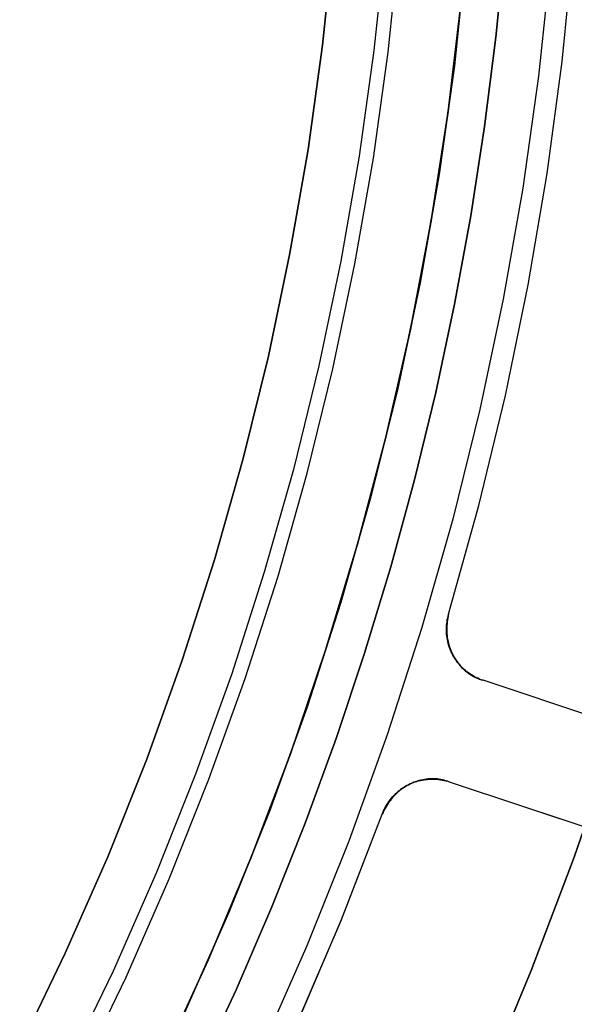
# Model space of a CAD drawing. Header units: millimetres. Extents: x 10871 to 12032, y -2698 to -1680.
# Tile 141 of 183: x 11502 to 11513, y -2072 to -2054. Entities that reach past the tile are written whole.
import ezdxf

# ---------------------------------------------------------------- set-up
doc = ezdxf.new("R2010")
doc.units = ezdxf.units.MM
doc.layers.add('1', color=7, linetype='Continuous')
doc.layers.add('color', color=7, linetype='Continuous')

msp = doc.modelspace()

# ---------------------------------------------------------------- linework, layer by layer
at = {"layer": '1', "color": 7, "true_color": 0xffffff}
for p, q in [((11508.184, -2052.219, 206.567), (11507.98, -2054.177, 206.567)), ((11507.98, -2054.177, 208.385), (11508.184, -2052.219, 208.385)), ((11507.98, -2054.177, 206.567), (11508.184, -2052.219, 206.567)), ((11508.184, -2052.219, 208.385), (11507.98, -2054.177, 208.385)), ((11508.184, -2052.219, 207.476), (11507.98, -2054.177, 207.476)), ((11509.147, -2052.288, 208.385), (11508.941, -2054.273, 208.385)), ((11509.147, -2052.288, 208.385), (11508.941, -2054.273, 208.385)), ((11509.207, -2054.305, 208.403), (11509.414, -2052.311, 208.403)), ((11511.223, -2054.028, 206.672), (11511.386, -2052.352, 206.672)), ((11511.386, -2052.352, 206.672), (11511.223, -2054.028, 206.672)), ((11510.575, -2053.361, 70.904), (11510.328, -2055.415, 70.904)), ((11510.328, -2055.415, 70.904), (11510.575, -2053.361, 70.904)), ((11511.012, -2055.699, 206.672), (11511.223, -2054.028, 206.672)), ((11511.223, -2054.028, 206.672), (11511.012, -2055.699, 206.672)), ((11507.98, -2054.177, 206.567), (11507.709, -2056.126, 206.567)), ((11507.709, -2056.126, 208.385), (11507.98, -2054.177, 208.385)), ((11507.709, -2056.126, 206.567), (11507.98, -2054.177, 206.567)), ((11507.98, -2054.177, 208.385), (11507.709, -2056.126, 208.385)), ((11507.98, -2054.177, 207.476), (11507.709, -2056.126, 207.476)), ((11508.941, -2054.273, 208.385), (11508.666, -2056.249, 208.385)), ((11508.941, -2054.273, 208.385), (11508.666, -2056.249, 208.385)), ((11508.931, -2056.291, 208.403), (11509.207, -2054.305, 208.403)), ((11510.328, -2055.415, 70.904), (11510.011, -2057.458, 70.904)), ((11510.011, -2057.458, 70.904), (11510.328, -2055.415, 70.904)), ((11510.755, -2057.364, 206.672), (11511.012, -2055.699, 206.672)), ((11511.012, -2055.699, 206.672), (11510.755, -2057.364, 206.672)), ((11507.709, -2056.126, 206.567), (11507.371, -2058.065, 206.567)), ((11507.371, -2058.065, 208.385), (11507.709, -2056.126, 208.385)), ((11507.371, -2058.065, 206.567), (11507.709, -2056.126, 206.567)), ((11507.709, -2056.126, 208.385), (11507.371, -2058.065, 208.385)), ((11507.709, -2056.126, 207.476), (11507.371, -2058.065, 207.476)), ((11508.666, -2056.249, 208.385), (11508.323, -2058.215, 208.385)), ((11508.666, -2056.249, 208.385), (11508.323, -2058.215, 208.385)), ((11508.587, -2058.266, 208.403), (11508.931, -2056.291, 208.403)), ((11510.45, -2059.02, 206.672), (11510.755, -2057.364, 206.672)), ((11510.755, -2057.364, 206.672), (11510.45, -2059.02, 206.672)), ((11510.011, -2057.458, 70.904), (11509.623, -2059.489, 70.904)), ((11509.623, -2059.489, 70.904), (11510.011, -2057.458, 70.904)), ((11507.371, -2058.065, 206.567), (11506.967, -2059.991, 206.567)), ((11506.967, -2059.991, 208.385), (11507.371, -2058.065, 208.385)), ((11506.967, -2059.991, 206.567), (11507.371, -2058.065, 206.567)), ((11507.371, -2058.065, 208.385), (11506.967, -2059.991, 208.385)), ((11507.371, -2058.065, 207.476), (11506.967, -2059.991, 207.476)), ((11508.323, -2058.215, 208.385), (11507.913, -2060.168, 208.385)), ((11508.323, -2058.215, 208.385), (11507.913, -2060.168, 208.385)), ((11508.174, -2060.228, 208.403), (11508.587, -2058.266, 208.403)), ((11510.099, -2060.667, 206.672), (11510.45, -2059.02, 206.672)), ((11510.45, -2059.02, 206.672), (11510.099, -2060.667, 206.672)), ((11509.623, -2059.489, 70.904), (11509.164, -2061.506, 70.904)), ((11509.164, -2061.506, 70.904), (11509.623, -2059.489, 70.904)), ((11506.967, -2059.991, 206.567), (11506.496, -2061.902, 206.567)), ((11506.496, -2061.902, 208.385), (11506.967, -2059.991, 208.385)), ((11506.496, -2061.902, 206.567), (11506.967, -2059.991, 206.567)), ((11506.967, -2059.991, 208.385), (11506.496, -2061.902, 208.385)), ((11506.967, -2059.991, 207.476), (11506.496, -2061.902, 207.476)), ((11507.913, -2060.168, 208.385), (11507.435, -2062.106, 208.385)), ((11507.913, -2060.168, 208.385), (11507.435, -2062.106, 208.385)), ((11507.695, -2062.174, 208.403), (11508.174, -2060.228, 208.403)), ((11509.702, -2062.304, 206.672), (11510.099, -2060.667, 206.672)), ((11510.099, -2060.667, 206.672), (11509.702, -2062.304, 206.672)), ((11509.164, -2061.506, 70.904), (11508.636, -2063.505, 70.904)), ((11508.636, -2063.505, 70.904), (11509.164, -2061.506, 70.904)), ((11506.496, -2061.902, 206.567), (11505.959, -2063.796, 206.567)), ((11505.959, -2063.796, 208.385), (11506.496, -2061.902, 208.385)), ((11505.959, -2063.796, 206.567), (11506.496, -2061.902, 206.567)), ((11506.496, -2061.902, 208.385), (11505.959, -2063.796, 208.385)), ((11506.496, -2061.902, 207.476), (11505.959, -2063.796, 207.476)), ((11507.435, -2062.106, 208.385), (11506.891, -2064.026, 208.385)), ((11507.435, -2062.106, 208.385), (11506.891, -2064.026, 208.385)), ((11507.148, -2064.103, 208.403), (11507.695, -2062.174, 208.403)), ((11509.258, -2063.929, 206.672), (11509.702, -2062.304, 206.672)), ((11509.702, -2062.304, 206.672), (11509.258, -2063.929, 206.672)), ((11508.636, -2063.505, 70.904), (11508.038, -2065.485, 70.904)), ((11508.038, -2065.485, 70.904), (11508.636, -2063.505, 70.904)), ((11505.959, -2063.796, 206.567), (11505.357, -2065.67, 206.567)), ((11505.357, -2065.67, 208.385), (11505.959, -2063.796, 208.385)), ((11505.357, -2065.67, 206.567), (11505.959, -2063.796, 206.567)), ((11505.959, -2063.796, 208.385), (11505.357, -2065.67, 208.385)), ((11505.959, -2063.796, 207.476), (11505.357, -2065.67, 207.476)), ((11506.891, -2064.026, 208.385), (11506.281, -2065.926, 208.385)), ((11506.891, -2064.026, 208.385), (11506.281, -2065.926, 208.385)), ((11508.768, -2065.541, 206.672), (11509.258, -2063.929, 206.672)), ((11509.258, -2063.929, 206.672), (11508.768, -2065.541, 206.672)), ((11506.535, -2066.012, 208.403), (11507.148, -2064.103, 208.403)), ((11508.038, -2065.485, 70.904), (11507.372, -2067.443, 70.904)), ((11507.372, -2067.443, 70.904), (11508.038, -2065.485, 70.904)), ((11508.233, -2067.138, 206.672), (11508.768, -2065.541, 206.672)), ((11508.768, -2065.541, 206.672), (11508.233, -2067.138, 206.672)), ((11505.357, -2065.67, 206.567), (11504.691, -2067.522, 206.567)), ((11504.691, -2067.522, 208.385), (11505.357, -2065.67, 208.385)), ((11504.691, -2067.522, 206.567), (11505.357, -2065.67, 206.567)), ((11505.357, -2065.67, 208.385), (11504.691, -2067.522, 208.385)), ((11505.357, -2065.67, 207.476), (11504.691, -2067.522, 207.476)), ((11506.281, -2065.926, 208.385), (11505.605, -2067.804, 208.385)), ((11506.281, -2065.926, 208.385), (11505.605, -2067.804, 208.385)), ((11505.856, -2067.899, 208.403), (11506.535, -2066.012, 208.403)), ((11507.654, -2068.72, 206.672), (11508.233, -2067.138, 206.672)), ((11508.233, -2067.138, 206.672), (11507.654, -2068.72, 206.672)), ((11512.689, -2069.355, 76.403), (11513.418, -2067.211, 76.403)), ((11513.418, -2067.211, 76.403), (11512.689, -2069.355, 76.403)), ((11504.691, -2067.522, 206.567), (11503.962, -2069.35, 206.567)), ((11503.962, -2069.35, 208.385), (11504.691, -2067.522, 208.385)), ((11503.962, -2069.35, 206.567), (11504.691, -2067.522, 206.567)), ((11504.691, -2067.522, 208.385), (11503.962, -2069.35, 208.385)), ((11504.691, -2067.522, 207.476), (11503.962, -2069.35, 207.476)), ((11507.372, -2067.443, 70.904), (11506.638, -2069.376, 70.904)), ((11506.638, -2069.376, 70.904), (11507.372, -2067.443, 70.904)), ((11505.605, -2067.804, 208.385), (11504.866, -2069.657, 208.385)), ((11505.605, -2067.804, 208.385), (11504.866, -2069.657, 208.385)), ((11505.113, -2069.761, 208.403), (11505.856, -2067.899, 208.403)), ((11507.031, -2070.285, 206.672), (11507.654, -2068.72, 206.672)), ((11507.654, -2068.72, 206.672), (11507.031, -2070.285, 206.672)), ((11503.962, -2069.35, 206.567), (11503.169, -2071.151, 206.567)), ((11503.169, -2071.151, 208.385), (11503.962, -2069.35, 208.385)), ((11503.169, -2071.151, 206.567), (11503.962, -2069.35, 206.567)), ((11503.962, -2069.35, 208.385), (11503.169, -2071.151, 208.385)), ((11503.962, -2069.35, 207.476), (11503.169, -2071.151, 207.476)), ((11506.638, -2069.376, 70.904), (11505.838, -2071.283, 70.904)), ((11505.838, -2071.283, 70.904), (11506.638, -2069.376, 70.904)), ((11511.885, -2071.472, 76.403), (11512.689, -2069.355, 76.403)), ((11512.689, -2069.355, 76.403), (11511.885, -2071.472, 76.403)), ((11504.866, -2069.657, 208.385), (11504.062, -2071.484, 208.385)), ((11504.866, -2069.657, 208.385), (11504.062, -2071.484, 208.385)), ((11504.306, -2071.596, 208.403), (11505.113, -2069.761, 208.403)), ((11506.364, -2071.833, 206.672), (11507.031, -2070.285, 206.672)), ((11507.031, -2070.285, 206.672), (11506.364, -2071.833, 206.672)), ((11503.169, -2071.151, 206.567), (11502.315, -2072.924, 206.567)), ((11502.315, -2072.924, 208.385), (11503.169, -2071.151, 208.385)), ((11502.315, -2072.924, 206.567), (11503.169, -2071.151, 206.567)), ((11503.169, -2071.151, 208.385), (11502.315, -2072.924, 208.385)), ((11503.169, -2071.151, 207.476), (11502.315, -2072.924, 207.476)), ((11505.838, -2071.283, 70.904), (11504.972, -2073.161, 70.904)), ((11504.972, -2073.161, 70.904), (11505.838, -2071.283, 70.904)), ((11504.062, -2071.484, 208.385), (11503.197, -2073.282, 208.385)), ((11504.062, -2071.484, 208.385), (11503.197, -2073.282, 208.385)), ((11503.436, -2073.402, 208.403), (11504.306, -2071.596, 208.403)), ((11511.009, -2073.56, 76.403), (11511.885, -2071.472, 76.403)), ((11511.885, -2071.472, 76.403), (11511.009, -2073.56, 76.403)), ((11505.654, -2073.361, 206.672), (11506.364, -2071.833, 206.672)), ((11506.364, -2071.833, 206.672), (11505.654, -2073.361, 206.672))]:
    msp.add_line(p, q, dxfattribs=at)
at = {"layer": 'color', "color": 254, "true_color": 0xcad1ee}
for p, q in [((11512.463, -2054.482, 21.604), (11512.674, -2052.381, 21.604)), ((11512.463, -2054.482, 19.504), (11512.674, -2052.381, 19.504)), ((11512.463, -2054.482, 20.554), (11512.674, -2052.381, 20.554)), ((11510.663, -2052.517, 19.504), (11510.447, -2054.56, 19.504)), ((11510.447, -2054.56, 17.504), (11510.663, -2052.517, 17.504)), ((11510.663, -2052.517, 18.504), (11510.447, -2054.56, 18.504)), ((11512.24, -2052.661, 17.504), (11512.019, -2054.758, 17.504)), ((11512.181, -2056.576, 21.604), (11512.463, -2054.482, 21.604)), ((11512.181, -2056.576, 19.504), (11512.463, -2054.482, 19.504)), ((11512.181, -2056.576, 20.554), (11512.463, -2054.482, 20.554)), ((11510.447, -2054.56, 19.504), (11510.161, -2056.594, 19.504)), ((11510.161, -2056.594, 17.504), (11510.447, -2054.56, 17.504)), ((11510.447, -2054.56, 18.504), (11510.161, -2056.594, 18.504)), ((11512.019, -2054.758, 17.504), (11511.725, -2056.847, 17.504)), ((11510.161, -2056.594, 19.504), (11509.806, -2058.617, 19.504)), ((11509.806, -2058.617, 17.504), (11510.161, -2056.594, 17.504)), ((11510.161, -2056.594, 18.504), (11509.806, -2058.617, 18.504)), ((11511.827, -2058.658, 21.604), (11512.181, -2056.576, 21.604)), ((11511.827, -2058.658, 19.504), (11512.181, -2056.576, 19.504)), ((11511.827, -2058.658, 20.554), (11512.181, -2056.576, 20.554)), ((11511.725, -2056.847, 17.504), (11511.36, -2058.924, 17.504)), ((11509.806, -2058.617, 19.504), (11509.38, -2060.627, 19.504)), ((11509.38, -2060.627, 17.504), (11509.806, -2058.617, 17.504)), ((11509.806, -2058.617, 18.504), (11509.38, -2060.627, 18.504)), ((11511.401, -2060.727, 21.604), (11511.827, -2058.658, 21.604)), ((11511.401, -2060.727, 19.504), (11511.827, -2058.658, 19.504)), ((11511.401, -2060.727, 20.554), (11511.827, -2058.658, 20.554)), ((11511.36, -2058.924, 17.504), (11510.923, -2060.987, 17.504)), ((11509.38, -2060.627, 19.504), (11508.886, -2062.62, 19.504)), ((11508.886, -2062.62, 17.504), (11509.38, -2060.627, 17.504)), ((11509.38, -2060.627, 18.504), (11508.886, -2062.62, 18.504)), ((11510.905, -2062.78, 21.604), (11511.401, -2060.727, 21.604)), ((11510.905, -2062.78, 19.504), (11511.401, -2060.727, 19.504)), ((11510.905, -2062.78, 20.554), (11511.401, -2060.727, 20.554)), ((11510.923, -2060.987, 17.504), (11510.416, -2063.034, 17.504)), ((11508.886, -2062.62, 19.504), (11508.323, -2064.596, 19.504)), ((11508.323, -2064.596, 17.504), (11508.886, -2062.62, 17.504)), ((11508.886, -2062.62, 18.504), (11508.323, -2064.596, 18.504)), ((11510.338, -2064.815, 21.604), (11510.905, -2062.78, 21.604)), ((11510.338, -2064.815, 19.504), (11510.905, -2062.78, 19.504)), ((11510.338, -2064.815, 20.554), (11510.905, -2062.78, 20.554)), ((11510.416, -2063.034, 17.504), (11509.837, -2065.062, 17.504)), ((11508.323, -2064.596, 19.504), (11507.692, -2066.55, 19.504)), ((11507.692, -2066.55, 17.504), (11508.323, -2064.596, 17.504)), ((11508.323, -2064.596, 18.504), (11507.692, -2066.55, 18.504)), ((11510.3, -2065.016, 21.604), (11510.304, -2064.982, 21.604)), ((11510.304, -2064.982, 20.346), (11510.3, -2065.016, 20.346)), ((11510.304, -2064.982, 21.604), (11510.308, -2064.948, 21.604)), ((11510.308, -2064.948, 20.346), (11510.304, -2064.982, 20.346)), ((11510.308, -2064.948, 21.604), (11510.314, -2064.915, 21.604)), ((11510.314, -2064.915, 20.346), (11510.308, -2064.948, 20.346)), ((11510.311, -2064.958, 19.497), (11510.308, -2064.994, 19.494)), ((11510.316, -2064.922, 19.499), (11510.311, -2064.958, 19.497)), ((11510.314, -2064.915, 21.604), (11510.321, -2064.881, 21.604)), ((11510.321, -2064.881, 20.346), (11510.314, -2064.915, 20.346)), ((11510.323, -2064.886, 19.501), (11510.316, -2064.922, 19.499)), ((11510.321, -2064.881, 21.604), (11510.329, -2064.848, 21.604)), ((11510.329, -2064.848, 20.346), (11510.321, -2064.881, 20.346)), ((11510.33, -2064.85, 19.503), (11510.323, -2064.886, 19.501)), ((11510.329, -2064.848, 21.604), (11510.338, -2064.815, 21.604)), ((11510.338, -2064.815, 20.346), (11510.329, -2064.848, 20.346)), ((11510.338, -2064.815, 19.504), (11510.33, -2064.85, 19.503)), ((11510.338, -2064.815, 21.604), (11510.338, -2064.815, 19.504)), ((11509.837, -2065.062, 17.504), (11509.19, -2067.069, 17.504)), ((11510.297, -2065.084, 21.604), (11510.298, -2065.05, 21.604)), ((11510.298, -2065.05, 20.346), (11510.297, -2065.084, 20.346)), ((11510.297, -2065.119, 21.604), (11510.297, -2065.084, 21.604)), ((11510.297, -2065.084, 20.346), (11510.297, -2065.119, 20.346)), ((11510.298, -2065.153, 21.604), (11510.297, -2065.119, 21.604)), ((11510.297, -2065.119, 20.346), (11510.298, -2065.153, 20.346)), ((11510.298, -2065.05, 21.604), (11510.3, -2065.016, 21.604)), ((11510.3, -2065.016, 20.346), (11510.298, -2065.05, 20.346)), ((11510.301, -2065.187, 21.604), (11510.298, -2065.153, 21.604)), ((11510.298, -2065.153, 20.346), (11510.301, -2065.187, 20.346)), ((11510.304, -2065.067, 19.487), (11510.303, -2065.103, 19.482)), ((11510.303, -2065.103, 19.482), (11510.304, -2065.139, 19.477)), ((11510.305, -2065.03, 19.49), (11510.304, -2065.067, 19.487)), ((11510.304, -2065.139, 19.477), (11510.306, -2065.175, 19.472)), ((11510.308, -2064.994, 19.494), (11510.305, -2065.03, 19.49)), ((11510.306, -2065.175, 19.472), (11510.31, -2065.211, 19.466)), ((11510.304, -2065.221, 21.604), (11510.301, -2065.187, 21.604)), ((11510.301, -2065.187, 20.346), (11510.304, -2065.221, 20.346)), ((11510.309, -2065.255, 21.604), (11510.304, -2065.221, 21.604)), ((11510.304, -2065.221, 20.346), (11510.309, -2065.255, 20.346)), ((11510.315, -2065.288, 21.604), (11510.309, -2065.255, 21.604)), ((11510.309, -2065.255, 20.346), (11510.315, -2065.288, 20.346)), ((11510.31, -2065.211, 19.466), (11510.314, -2065.247, 19.46)), ((11510.314, -2065.247, 19.46), (11510.32, -2065.282, 19.453)), ((11510.322, -2065.322, 21.604), (11510.315, -2065.288, 21.604)), ((11510.315, -2065.288, 20.346), (11510.322, -2065.322, 20.346)), ((11510.32, -2065.282, 19.453), (11510.327, -2065.317, 19.446)), ((11510.33, -2065.355, 21.604), (11510.322, -2065.322, 21.604)), ((11510.322, -2065.322, 20.346), (11510.33, -2065.355, 20.346)), ((11510.327, -2065.317, 19.446), (11510.335, -2065.352, 19.439)), ((11510.339, -2065.388, 21.604), (11510.33, -2065.355, 21.604)), ((11510.33, -2065.355, 20.346), (11510.339, -2065.388, 20.346)), ((11510.335, -2065.352, 19.439), (11510.344, -2065.386, 19.431)), ((11510.35, -2065.421, 21.604), (11510.339, -2065.388, 21.604)), ((11510.339, -2065.388, 20.346), (11510.35, -2065.421, 20.346)), ((11510.344, -2065.386, 19.431), (11510.354, -2065.42, 19.422)), ((11510.361, -2065.453, 21.604), (11510.35, -2065.421, 21.604)), ((11510.35, -2065.421, 20.346), (11510.361, -2065.453, 20.346)), ((11510.354, -2065.42, 19.422), (11510.365, -2065.454, 19.414)), ((11510.374, -2065.485, 21.604), (11510.361, -2065.453, 21.604)), ((11510.361, -2065.453, 20.346), (11510.374, -2065.485, 20.346)), ((11510.365, -2065.454, 19.414), (11510.378, -2065.487, 19.404)), ((11510.388, -2065.516, 21.604), (11510.374, -2065.485, 21.604)), ((11510.374, -2065.485, 20.346), (11510.388, -2065.516, 20.346)), ((11510.378, -2065.487, 19.404), (11510.391, -2065.52, 19.395)), ((11510.402, -2065.547, 21.604), (11510.388, -2065.516, 21.604)), ((11510.388, -2065.516, 20.346), (11510.402, -2065.547, 20.346)), ((11510.391, -2065.52, 19.395), (11510.406, -2065.551, 19.385)), ((11510.418, -2065.577, 21.604), (11510.402, -2065.547, 21.604)), ((11510.402, -2065.547, 20.346), (11510.418, -2065.577, 20.346)), ((11510.403, -2065.548, 19.387), (11510.403, -2065.548, 21.604)), ((11510.406, -2065.551, 19.385), (11510.421, -2065.583, 19.375)), ((11510.435, -2065.607, 21.604), (11510.418, -2065.577, 21.604)), ((11510.418, -2065.577, 20.346), (11510.435, -2065.607, 20.346)), ((11510.421, -2065.583, 19.375), (11510.438, -2065.613, 19.364)), ((11510.453, -2065.636, 21.604), (11510.435, -2065.607, 21.604)), ((11510.435, -2065.607, 20.346), (11510.453, -2065.636, 20.346)), ((11510.438, -2065.613, 19.364), (11510.456, -2065.643, 19.353)), ((11510.472, -2065.664, 21.604), (11510.453, -2065.636, 21.604)), ((11510.453, -2065.636, 20.346), (11510.472, -2065.664, 20.346)), ((11510.456, -2065.643, 19.353), (11510.474, -2065.673, 19.342)), ((11510.491, -2065.692, 21.604), (11510.472, -2065.664, 21.604)), ((11510.472, -2065.664, 20.346), (11510.491, -2065.692, 20.346)), ((11510.474, -2065.673, 19.342), (11510.494, -2065.701, 19.33)), ((11510.512, -2065.72, 21.604), (11510.491, -2065.692, 21.604)), ((11510.491, -2065.692, 20.346), (11510.512, -2065.72, 20.346)), ((11510.494, -2065.701, 19.33), (11510.515, -2065.729, 19.318)), ((11510.534, -2065.746, 21.604), (11510.512, -2065.72, 21.604)), ((11510.512, -2065.72, 20.346), (11510.534, -2065.746, 20.346)), ((11510.515, -2065.729, 19.318), (11510.536, -2065.756, 19.306)), ((11510.556, -2065.772, 21.604), (11510.534, -2065.746, 21.604)), ((11510.534, -2065.746, 20.346), (11510.556, -2065.772, 20.346)), ((11510.536, -2065.756, 19.306), (11510.559, -2065.782, 19.294)), ((11510.58, -2065.797, 21.604), (11510.556, -2065.772, 21.604)), ((11510.556, -2065.772, 20.346), (11510.58, -2065.797, 20.346)), ((11510.559, -2065.782, 19.294), (11510.582, -2065.807, 19.281)), ((11510.604, -2065.821, 21.604), (11510.58, -2065.797, 21.604)), ((11510.58, -2065.797, 20.346), (11510.604, -2065.821, 20.346)), ((11510.582, -2065.807, 19.281), (11510.606, -2065.831, 19.268)), ((11510.629, -2065.844, 21.604), (11510.604, -2065.821, 21.604)), ((11510.604, -2065.821, 20.346), (11510.629, -2065.844, 20.346)), ((11510.606, -2065.831, 19.268), (11510.631, -2065.854, 19.255)), ((11510.655, -2065.866, 21.604), (11510.629, -2065.844, 21.604)), ((11510.629, -2065.844, 20.346), (11510.655, -2065.866, 20.346)), ((11510.631, -2065.854, 19.255), (11510.657, -2065.876, 19.242)), ((11510.682, -2065.888, 21.604), (11510.655, -2065.866, 21.604)), ((11510.655, -2065.866, 20.346), (11510.682, -2065.888, 20.346)), ((11510.657, -2065.876, 19.242), (11510.683, -2065.897, 19.229)), ((11510.709, -2065.908, 21.604), (11510.682, -2065.888, 21.604)), ((11510.682, -2065.888, 20.346), (11510.709, -2065.908, 20.346)), ((11510.683, -2065.897, 19.229), (11510.71, -2065.918, 19.215)), ((11510.737, -2065.928, 21.604), (11510.709, -2065.908, 21.604)), ((11510.709, -2065.908, 20.346), (11510.737, -2065.928, 20.346)), ((11510.71, -2065.918, 19.215), (11510.738, -2065.937, 19.201)), ((11510.766, -2065.947, 21.604), (11510.737, -2065.928, 21.604)), ((11510.737, -2065.928, 20.346), (11510.766, -2065.947, 20.346)), ((11510.738, -2065.937, 19.201), (11510.767, -2065.955, 19.187)), ((11510.795, -2065.964, 21.604), (11510.766, -2065.947, 21.604)), ((11510.766, -2065.947, 20.346), (11510.795, -2065.964, 20.346)), ((11510.767, -2065.955, 19.187), (11510.796, -2065.972, 19.173)), ((11510.825, -2065.981, 21.604), (11510.795, -2065.964, 21.604)), ((11510.795, -2065.964, 20.346), (11510.825, -2065.981, 20.346)), ((11510.796, -2065.972, 19.173), (11510.826, -2065.987, 19.159)), ((11510.855, -2065.997, 21.604), (11510.825, -2065.981, 21.604)), ((11510.825, -2065.981, 20.346), (11510.855, -2065.997, 20.346)), ((11510.826, -2065.987, 19.159), (11510.856, -2066.002, 19.145)), ((11510.886, -2066.011, 21.604), (11510.855, -2065.997, 21.604)), ((11510.855, -2065.997, 20.346), (11510.886, -2066.011, 20.346)), ((11510.856, -2066.002, 19.145), (11510.887, -2066.015, 19.131)), ((11510.917, -2066.025, 21.604), (11510.886, -2066.011, 21.604)), ((11510.886, -2066.011, 20.346), (11510.917, -2066.025, 20.346)), ((11510.887, -2066.015, 19.131), (11510.918, -2066.028, 19.116)), ((11510.949, -2066.037, 21.604), (11510.917, -2066.025, 21.604)), ((11510.917, -2066.025, 20.346), (11510.949, -2066.037, 20.346)), ((11510.918, -2066.028, 19.116), (11510.949, -2066.039, 19.102)), ((11510.982, -2066.049, 21.604), (11510.949, -2066.037, 21.604)), ((11510.949, -2066.037, 20.346), (11510.982, -2066.049, 20.346)), ((11510.949, -2066.039, 19.102), (11510.982, -2066.049, 19.088)), ((11520.001, -2069.046, 15.037), (11510.982, -2066.049, 19.088)), ((11510.982, -2066.049, 19.088), (11510.982, -2066.049, 21.604)), ((11520.001, -2069.046, 21.604), (11510.982, -2066.049, 21.604)), ((11507.692, -2066.55, 19.504), (11506.994, -2068.482, 19.504)), ((11506.994, -2068.482, 17.504), (11507.692, -2066.55, 17.504)), ((11507.692, -2066.55, 18.504), (11506.994, -2068.482, 18.504)), ((11509.19, -2067.069, 17.504), (11508.473, -2069.053, 17.504)), ((11509.713, -2067.949, 21.604), (11509.745, -2067.939, 21.604)), ((11509.745, -2067.939, 20.345), (11509.713, -2067.949, 20.345)), ((11509.753, -2067.933, 19.33), (11509.72, -2067.944, 19.342)), ((11509.745, -2067.939, 21.604), (11509.778, -2067.929, 21.604)), ((11509.778, -2067.929, 20.345), (11509.745, -2067.939, 20.345)), ((11509.786, -2067.923, 19.318), (11509.753, -2067.933, 19.33)), ((11509.778, -2067.929, 21.604), (11509.811, -2067.921, 21.604)), ((11509.811, -2067.921, 20.345), (11509.778, -2067.929, 20.345)), ((11509.819, -2067.915, 19.306), (11509.786, -2067.923, 19.318)), ((11509.811, -2067.921, 21.604), (11509.845, -2067.914, 21.604)), ((11509.845, -2067.914, 20.345), (11509.811, -2067.921, 20.345)), ((11509.853, -2067.907, 19.294), (11509.819, -2067.915, 19.306)), ((11509.845, -2067.914, 21.604), (11509.879, -2067.908, 21.604)), ((11509.879, -2067.908, 20.345), (11509.845, -2067.914, 20.345)), ((11509.886, -2067.901, 19.281), (11509.853, -2067.907, 19.294)), ((11509.879, -2067.908, 21.604), (11509.912, -2067.903, 21.604)), ((11509.912, -2067.903, 20.345), (11509.879, -2067.908, 20.345)), ((11509.92, -2067.896, 19.268), (11509.886, -2067.901, 19.281)), ((11509.912, -2067.903, 21.604), (11509.946, -2067.9, 21.604)), ((11509.946, -2067.9, 20.345), (11509.912, -2067.903, 20.345)), ((11509.954, -2067.893, 19.255), (11509.92, -2067.896, 19.268)), ((11509.946, -2067.9, 21.604), (11509.981, -2067.897, 21.604)), ((11509.981, -2067.897, 20.345), (11509.946, -2067.9, 20.345)), ((11509.988, -2067.89, 19.242), (11509.954, -2067.893, 19.255)), ((11509.981, -2067.897, 21.604), (11510.015, -2067.896, 21.604)), ((11510.015, -2067.896, 20.345), (11509.981, -2067.897, 20.345)), ((11510.022, -2067.889, 19.228), (11509.988, -2067.89, 19.242)), ((11510.015, -2067.896, 21.604), (11510.049, -2067.896, 21.604)), ((11510.049, -2067.896, 20.345), (11510.015, -2067.896, 20.345)), ((11510.055, -2067.889, 19.215), (11510.022, -2067.889, 19.228)), ((11510.049, -2067.896, 21.604), (11510.083, -2067.897, 21.604)), ((11510.083, -2067.897, 20.345), (11510.049, -2067.896, 20.345)), ((11510.089, -2067.891, 19.201), (11510.055, -2067.889, 19.215)), ((11510.083, -2067.897, 21.604), (11510.117, -2067.899, 21.604)), ((11510.117, -2067.899, 20.345), (11510.083, -2067.897, 20.345)), ((11510.123, -2067.893, 19.187), (11510.089, -2067.891, 19.201)), ((11510.117, -2067.899, 21.604), (11510.151, -2067.902, 21.604)), ((11510.151, -2067.902, 20.345), (11510.117, -2067.899, 20.345)), ((11510.156, -2067.897, 19.173), (11510.123, -2067.893, 19.187)), ((11510.151, -2067.902, 21.604), (11510.185, -2067.907, 21.604)), ((11510.185, -2067.907, 20.345), (11510.151, -2067.902, 20.345)), ((11510.19, -2067.902, 19.159), (11510.156, -2067.897, 19.173)), ((11510.185, -2067.907, 21.604), (11510.219, -2067.913, 21.604)), ((11510.219, -2067.913, 20.345), (11510.185, -2067.907, 20.345)), ((11510.223, -2067.909, 19.145), (11510.19, -2067.902, 19.159)), ((11510.219, -2067.913, 21.604), (11510.252, -2067.919, 21.604)), ((11510.252, -2067.919, 20.345), (11510.219, -2067.913, 20.345)), ((11510.255, -2067.916, 19.13), (11510.223, -2067.909, 19.145)), ((11510.252, -2067.919, 21.604), (11510.286, -2067.927, 21.604)), ((11510.286, -2067.927, 20.345), (11510.252, -2067.919, 20.345)), ((11510.288, -2067.925, 19.116), (11510.255, -2067.916, 19.13)), ((11510.286, -2067.927, 21.604), (11510.319, -2067.936, 21.604)), ((11510.319, -2067.936, 20.345), (11510.286, -2067.927, 20.345)), ((11510.32, -2067.935, 19.102), (11510.288, -2067.925, 19.116)), ((11510.319, -2067.936, 21.604), (11510.351, -2067.947, 21.604)), ((11510.351, -2067.947, 20.345), (11510.319, -2067.936, 20.345)), ((11510.351, -2067.947, 19.087), (11510.32, -2067.935, 19.102)), ((11509.388, -2068.134, 21.604), (11509.414, -2068.112, 21.604)), ((11509.414, -2068.112, 20.345), (11509.388, -2068.134, 20.345)), ((11509.416, -2068.118, 19.439), (11509.389, -2068.141, 19.446)), ((11509.414, -2068.112, 21.604), (11509.441, -2068.092, 21.604)), ((11509.441, -2068.092, 20.345), (11509.414, -2068.112, 20.345)), ((11509.444, -2068.095, 19.431), (11509.416, -2068.118, 19.439)), ((11509.441, -2068.092, 21.604), (11509.469, -2068.072, 21.604)), ((11509.469, -2068.072, 20.345), (11509.441, -2068.092, 20.345)), ((11509.472, -2068.074, 19.422), (11509.444, -2068.095, 19.431)), ((11509.469, -2068.072, 21.604), (11509.498, -2068.053, 21.604)), ((11509.498, -2068.053, 20.345), (11509.469, -2068.072, 20.345)), ((11509.501, -2068.054, 19.414), (11509.472, -2068.074, 19.422)), ((11509.498, -2068.053, 21.604), (11509.527, -2068.035, 21.604)), ((11509.527, -2068.035, 20.345), (11509.498, -2068.053, 20.345)), ((11509.531, -2068.035, 19.404), (11509.501, -2068.054, 19.414)), ((11509.527, -2068.035, 21.604), (11509.557, -2068.018, 21.604)), ((11509.557, -2068.018, 20.345), (11509.527, -2068.035, 20.345)), ((11509.561, -2068.017, 19.395), (11509.531, -2068.035, 19.404)), ((11509.557, -2068.018, 21.604), (11509.587, -2068.002, 21.604)), ((11509.587, -2068.002, 20.345), (11509.557, -2068.018, 20.345)), ((11509.592, -2068, 19.385), (11509.561, -2068.017, 19.395)), ((11509.587, -2068.002, 21.604), (11509.618, -2067.987, 21.604)), ((11509.618, -2067.987, 20.345), (11509.587, -2068.002, 20.345)), ((11509.588, -2068.002, 19.387), (11509.588, -2068.002, 21.604)), ((11509.624, -2067.985, 19.375), (11509.592, -2068, 19.385)), ((11509.618, -2067.987, 21.604), (11509.649, -2067.974, 21.604)), ((11509.649, -2067.974, 20.345), (11509.618, -2067.987, 20.345)), ((11509.655, -2067.97, 19.364), (11509.624, -2067.985, 19.375)), ((11509.649, -2067.974, 21.604), (11509.681, -2067.961, 21.604)), ((11509.681, -2067.961, 20.345), (11509.649, -2067.974, 20.345)), ((11509.687, -2067.956, 19.353), (11509.655, -2067.97, 19.364)), ((11509.681, -2067.961, 21.604), (11509.713, -2067.949, 21.604)), ((11509.713, -2067.949, 20.345), (11509.681, -2067.961, 20.345)), ((11509.72, -2067.944, 19.342), (11509.687, -2067.956, 19.353)), ((11510.351, -2067.947, 21.604), (11519.37, -2070.944, 21.604)), ((11510.351, -2067.947, 21.604), (11510.351, -2067.947, 19.087)), ((11510.351, -2067.947, 19.087), (11519.37, -2070.944, 15.037)), ((11509.242, -2068.299, 19.482), (11509.22, -2068.328, 19.487)), ((11509.226, -2068.309, 21.604), (11509.246, -2068.282, 21.604)), ((11509.246, -2068.282, 20.345), (11509.226, -2068.309, 20.345)), ((11509.264, -2068.27, 19.477), (11509.242, -2068.299, 19.482)), ((11509.246, -2068.282, 21.604), (11509.268, -2068.255, 21.604)), ((11509.268, -2068.255, 20.345), (11509.246, -2068.282, 20.345)), ((11509.288, -2068.242, 19.472), (11509.264, -2068.27, 19.477)), ((11509.268, -2068.255, 21.604), (11509.29, -2068.23, 21.604)), ((11509.29, -2068.23, 20.345), (11509.268, -2068.255, 20.345)), ((11509.312, -2068.216, 19.466), (11509.288, -2068.242, 19.472)), ((11509.29, -2068.23, 21.604), (11509.313, -2068.204, 21.604)), ((11509.313, -2068.204, 20.345), (11509.29, -2068.23, 20.345)), ((11509.337, -2068.19, 19.46), (11509.312, -2068.216, 19.466)), ((11509.313, -2068.204, 21.604), (11509.337, -2068.18, 21.604)), ((11509.337, -2068.18, 20.345), (11509.313, -2068.204, 20.345)), ((11509.337, -2068.18, 21.604), (11509.362, -2068.157, 21.604)), ((11509.362, -2068.157, 20.345), (11509.337, -2068.18, 20.345)), ((11509.362, -2068.165, 19.453), (11509.337, -2068.19, 19.46)), ((11509.362, -2068.157, 21.604), (11509.388, -2068.134, 21.604)), ((11509.388, -2068.134, 20.345), (11509.362, -2068.157, 20.345)), ((11509.389, -2068.141, 19.446), (11509.362, -2068.165, 19.453)), ((11506.994, -2068.482, 19.504), (11506.23, -2070.389, 19.504)), ((11506.23, -2070.389, 17.504), (11506.994, -2068.482, 17.504)), ((11506.994, -2068.482, 18.504), (11506.23, -2070.389, 18.504)), ((11509.11, -2068.518, 21.604), (11509.123, -2068.487, 21.604)), ((11509.123, -2068.487, 20.345), (11509.11, -2068.518, 20.345)), ((11509.127, -2068.484, 19.501), (11509.112, -2068.517, 19.503)), ((11509.123, -2068.487, 21.604), (11509.138, -2068.456, 21.604)), ((11509.138, -2068.456, 20.345), (11509.123, -2068.487, 20.345)), ((11509.144, -2068.451, 19.499), (11509.127, -2068.484, 19.501)), ((11509.138, -2068.456, 21.604), (11509.153, -2068.425, 21.604)), ((11509.153, -2068.425, 20.345), (11509.138, -2068.456, 20.345)), ((11509.162, -2068.419, 19.497), (11509.144, -2068.451, 19.499)), ((11509.153, -2068.425, 21.604), (11509.17, -2068.396, 21.604)), ((11509.17, -2068.396, 20.345), (11509.153, -2068.425, 20.345)), ((11509.18, -2068.388, 19.494), (11509.162, -2068.419, 19.497)), ((11509.17, -2068.396, 21.604), (11509.188, -2068.366, 21.604)), ((11509.188, -2068.366, 20.345), (11509.17, -2068.396, 20.345)), ((11509.2, -2068.358, 19.49), (11509.18, -2068.388, 19.494)), ((11509.188, -2068.366, 21.604), (11509.206, -2068.338, 21.604)), ((11509.206, -2068.338, 20.345), (11509.188, -2068.366, 20.345)), ((11509.22, -2068.328, 19.487), (11509.2, -2068.358, 19.49)), ((11509.206, -2068.338, 21.604), (11509.226, -2068.309, 21.604)), ((11509.226, -2068.309, 20.345), (11509.206, -2068.338, 20.345)), ((11508.326, -2070.538, 21.604), (11509.097, -2068.55, 21.604)), ((11508.334, -2070.52, 19.504), (11509.097, -2068.55, 19.504)), ((11508.334, -2070.52, 20.554), (11509.097, -2068.55, 20.554)), ((11509.112, -2068.517, 19.503), (11509.097, -2068.55, 19.504)), ((11509.097, -2068.55, 21.604), (11509.11, -2068.518, 21.604)), ((11509.11, -2068.518, 20.345), (11509.097, -2068.55, 20.345)), ((11509.097, -2068.55, 19.504), (11509.097, -2068.55, 21.604)), ((11512.06, -2068.514, 18.32), (11519.37, -2070.944, 18.32)), ((11508.473, -2069.053, 17.504), (11507.688, -2071.01, 17.504)), ((11506.23, -2070.389, 19.504), (11505.4, -2072.268, 19.504)), ((11505.4, -2072.268, 17.504), (11506.23, -2070.389, 17.504)), ((11506.23, -2070.389, 18.504), (11505.4, -2072.268, 18.504)), ((11507.487, -2072.498, 21.604), (11508.326, -2070.538, 21.604)), ((11507.503, -2072.462, 19.504), (11508.334, -2070.52, 19.504)), ((11507.503, -2072.462, 20.554), (11508.334, -2070.52, 20.554)), ((11507.688, -2071.01, 17.504), (11506.837, -2072.94, 17.504))]:
    msp.add_line(p, q, dxfattribs=at)

doc.saveas('drawing.dxf')
